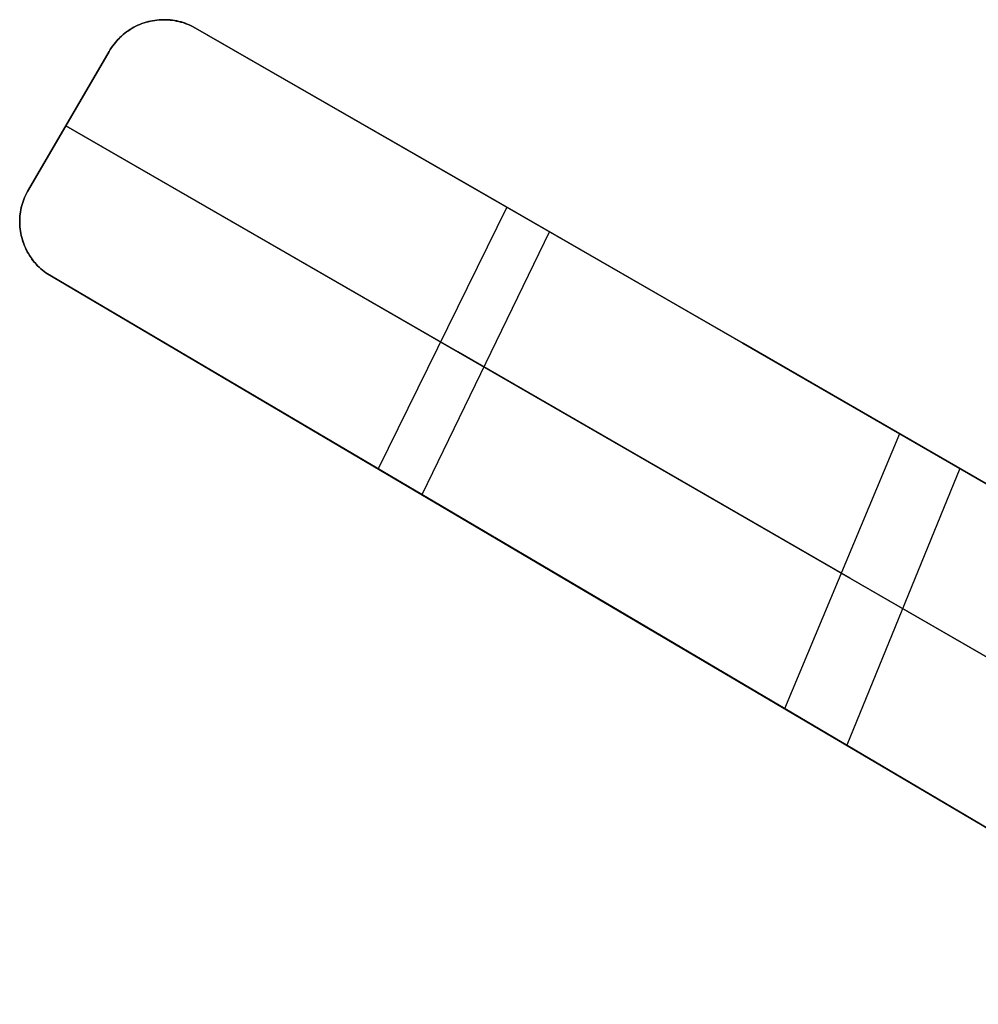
# Model space of a CAD drawing. Header units: millimetres. Extents: x -267 to 897, y -4167 to -3150.
# Tile 2 of 177: x -267 to 108, y -3535 to -3150. Entities that reach past the tile are written whole.
import ezdxf

# ---------------------------------------------------------------- set-up
doc = ezdxf.new("R2010")
doc.units = ezdxf.units.MM
doc.layers.add('1', color=7, linetype='Continuous')

msp = doc.modelspace()

# ---------------------------------------------------------------- linework, layer by layer
at = {"layer": '1', "color": 29, "true_color": 0x4d342b}
for p, q in [((-218.43, -3150.86, 70.78), (-219.24, -3151.14, 70.9)), ((-218.43, -3150.86, 64.87), (-219.24, -3151.14, 64.99)), ((-219.24, -3151.14, 70.9), (-218.43, -3150.86, 70.78)), ((-219.24, -3151.14, 64.99), (-218.43, -3150.86, 64.87)), ((-218.36, -3150.84, 68.25), (-219.17, -3151.12, 68.25)), ((-217.61, -3150.6, 70.66), (-218.43, -3150.86, 70.78)), ((-217.61, -3150.6, 64.76), (-218.43, -3150.86, 64.87)), ((-218.43, -3150.86, 70.78), (-217.61, -3150.6, 70.66)), ((-218.43, -3150.86, 64.87), (-217.61, -3150.6, 64.76)), ((-217.54, -3150.58, 68.25), (-218.36, -3150.84, 68.25)), ((-216.78, -3150.38, 70.54), (-217.61, -3150.6, 70.66)), ((-216.78, -3150.38, 64.64), (-217.61, -3150.6, 64.76)), ((-217.61, -3150.6, 70.66), (-216.78, -3150.38, 70.54)), ((-217.61, -3150.6, 64.76), (-216.78, -3150.38, 64.64)), ((-216.71, -3150.36, 68.25), (-217.54, -3150.58, 68.25)), ((-215.94, -3150.18, 70.43), (-216.78, -3150.38, 70.54)), ((-215.94, -3150.18, 64.53), (-216.78, -3150.38, 64.64)), ((-216.78, -3150.38, 70.54), (-215.94, -3150.18, 70.43)), ((-216.78, -3150.38, 64.64), (-215.94, -3150.18, 64.53)), ((-215.87, -3150.16, 68.25), (-216.71, -3150.36, 68.25)), ((-215.1, -3150.01, 70.32), (-215.94, -3150.18, 70.43)), ((-215.1, -3150.01, 64.42), (-215.94, -3150.18, 64.53)), ((-215.94, -3150.18, 70.43), (-215.1, -3150.01, 70.32)), ((-215.94, -3150.18, 64.53), (-215.1, -3150.01, 64.42)), ((-215.02, -3149.99, 68.25), (-215.87, -3150.16, 68.25)), ((-214.25, -3149.87, 70.21), (-215.1, -3150.01, 70.32)), ((-214.25, -3149.87, 64.31), (-215.1, -3150.01, 64.42)), ((-215.1, -3150.01, 70.32), (-214.25, -3149.87, 70.21)), ((-215.1, -3150.01, 64.42), (-214.25, -3149.87, 64.31)), ((-214.17, -3149.85, 68.25), (-215.02, -3149.99, 68.25)), ((-215, -3149.99, 64.4), (-215, -3149.99, 70.3)), ((-213.39, -3149.76, 70.1), (-214.25, -3149.87, 70.21)), ((-213.39, -3149.76, 64.21), (-214.25, -3149.87, 64.31)), ((-214.25, -3149.87, 70.21), (-213.39, -3149.76, 70.1)), ((-214.25, -3149.87, 64.31), (-213.39, -3149.76, 64.21)), ((-213.32, -3149.74, 68.25), (-214.17, -3149.85, 68.25)), ((-212.53, -3149.68, 70), (-213.39, -3149.76, 70.1)), ((-212.53, -3149.68, 64.1), (-213.39, -3149.76, 64.21)), ((-213.39, -3149.76, 70.1), (-212.53, -3149.68, 70)), ((-213.39, -3149.76, 64.21), (-212.53, -3149.68, 64.1)), ((-212.46, -3149.66, 68.25), (-213.32, -3149.74, 68.25)), ((-211.67, -3149.63, 69.9), (-212.53, -3149.68, 70)), ((-211.67, -3149.63, 64.01), (-212.53, -3149.68, 64.1)), ((-212.53, -3149.68, 70), (-211.67, -3149.63, 69.9)), ((-212.53, -3149.68, 64.1), (-211.67, -3149.63, 64.01)), ((-211.6, -3149.61, 68.25), (-212.46, -3149.66, 68.25)), ((-210.81, -3149.61, 69.8), (-211.67, -3149.63, 69.9)), ((-210.81, -3149.61, 63.91), (-211.67, -3149.63, 64.01)), ((-211.67, -3149.63, 69.9), (-210.81, -3149.61, 69.8)), ((-211.67, -3149.63, 64.01), (-210.81, -3149.61, 63.91)), ((-210.74, -3149.59, 68.25), (-211.6, -3149.61, 68.25)), ((-209.95, -3149.62, 69.71), (-210.81, -3149.61, 69.8)), ((-209.95, -3149.62, 63.82), (-210.81, -3149.61, 63.91)), ((-210.81, -3149.61, 69.8), (-209.95, -3149.62, 69.71)), ((-210.81, -3149.61, 63.91), (-209.95, -3149.62, 63.82)), ((-209.88, -3149.6, 68.25), (-210.74, -3149.59, 68.25)), ((-209.08, -3149.65, 69.62), (-209.95, -3149.62, 69.71)), ((-209.08, -3149.65, 63.73), (-209.95, -3149.62, 63.82)), ((-209.95, -3149.62, 69.71), (-209.08, -3149.65, 69.62)), ((-209.95, -3149.62, 63.82), (-209.08, -3149.65, 63.73)), ((-209.02, -3149.64, 68.25), (-209.88, -3149.6, 68.25)), ((-209.6, -3149.63, 63.78), (-209.6, -3149.63, 69.67)), ((-208.22, -3149.72, 69.53), (-209.08, -3149.65, 69.62)), ((-208.22, -3149.72, 63.65), (-209.08, -3149.65, 63.73)), ((-209.08, -3149.65, 69.62), (-208.22, -3149.72, 69.53)), ((-209.08, -3149.65, 63.73), (-208.22, -3149.72, 63.65)), ((-208.16, -3149.7, 68.25), (-209.02, -3149.64, 68.25)), ((-207.36, -3149.82, 69.45), (-208.22, -3149.72, 69.53)), ((-207.36, -3149.82, 63.56), (-208.22, -3149.72, 63.65)), ((-208.22, -3149.72, 69.53), (-207.36, -3149.82, 69.45)), ((-208.22, -3149.72, 63.65), (-207.36, -3149.82, 63.56)), ((-207.31, -3149.8, 68.25), (-208.16, -3149.7, 68.25)), ((-206.51, -3149.95, 69.37), (-207.36, -3149.82, 69.45)), ((-206.51, -3149.95, 63.49), (-207.36, -3149.82, 63.56)), ((-207.36, -3149.82, 69.45), (-206.51, -3149.95, 69.37)), ((-207.36, -3149.82, 63.56), (-206.51, -3149.95, 63.49)), ((-206.46, -3149.93, 68.25), (-207.31, -3149.8, 68.25)), ((-205.66, -3150.1, 69.29), (-206.51, -3149.95, 69.37)), ((-205.66, -3150.1, 63.41), (-206.51, -3149.95, 63.49)), ((-206.51, -3149.95, 69.37), (-205.66, -3150.1, 69.29)), ((-206.51, -3149.95, 63.49), (-205.66, -3150.1, 63.41)), ((-205.61, -3150.09, 68.25), (-206.46, -3149.93, 68.25)), ((-204.81, -3150.29, 69.22), (-205.66, -3150.1, 69.29)), ((-204.81, -3150.29, 63.34), (-205.66, -3150.1, 63.41)), ((-205.66, -3150.1, 69.29), (-204.81, -3150.29, 69.22)), ((-205.66, -3150.1, 63.41), (-204.81, -3150.29, 63.34)), ((-204.77, -3150.28, 68.25), (-205.61, -3150.09, 68.25)), ((-203.97, -3150.5, 69.15), (-204.81, -3150.29, 69.22)), ((-203.97, -3150.5, 63.28), (-204.81, -3150.29, 63.34)), ((-204.81, -3150.29, 69.22), (-203.97, -3150.5, 69.15)), ((-204.81, -3150.29, 63.34), (-203.97, -3150.5, 63.28)), ((-203.94, -3150.49, 68.25), (-204.77, -3150.28, 68.25)), ((-204.23, -3150.44, 63.29), (-204.23, -3150.44, 69.17)), ((-203.14, -3150.75, 69.09), (-203.97, -3150.5, 69.15)), ((-203.14, -3150.75, 63.22), (-203.97, -3150.5, 63.28)), ((-203.97, -3150.5, 69.15), (-203.14, -3150.75, 69.09)), ((-203.97, -3150.5, 63.28), (-203.14, -3150.75, 63.22)), ((-203.11, -3150.74, 68.25), (-203.94, -3150.49, 68.25)), ((-202.32, -3151.02, 69.03), (-203.14, -3150.75, 69.09)), ((-202.32, -3151.02, 63.16), (-203.14, -3150.75, 63.22)), ((-203.14, -3150.75, 69.09), (-202.32, -3151.02, 69.03)), ((-203.14, -3150.75, 63.22), (-202.32, -3151.02, 63.16)), ((-202.29, -3151.01, 68.25), (-203.11, -3150.74, 68.25)), ((-225.27, -3154.38, 71.93), (-225.95, -3154.9, 72.06)), ((-225.27, -3154.38, 66.02), (-225.95, -3154.9, 66.15)), ((-225.95, -3154.9, 72.06), (-225.27, -3154.38, 71.93)), ((-225.95, -3154.9, 66.15), (-225.27, -3154.38, 66.02)), ((-225.22, -3154.37, 68.25), (-225.91, -3154.89, 68.25)), ((-224.57, -3153.89, 71.8), (-225.27, -3154.38, 71.93)), ((-224.57, -3153.89, 65.88), (-225.27, -3154.38, 66.02)), ((-225.27, -3154.38, 71.93), (-224.57, -3153.89, 71.8)), ((-225.27, -3154.38, 66.02), (-224.57, -3153.89, 65.88)), ((-224.52, -3153.87, 68.25), (-225.22, -3154.37, 68.25)), ((-224.89, -3154.1, 65.95), (-224.89, -3154.1, 71.86)), ((-223.85, -3153.42, 71.66), (-224.57, -3153.89, 71.8)), ((-223.85, -3153.42, 65.75), (-224.57, -3153.89, 65.88)), ((-224.57, -3153.89, 71.8), (-223.85, -3153.42, 71.66)), ((-224.57, -3153.89, 65.88), (-223.85, -3153.42, 65.75)), ((-223.8, -3153.4, 68.25), (-224.52, -3153.87, 68.25)), ((-223.12, -3152.97, 71.53), (-223.85, -3153.42, 71.66)), ((-223.12, -3152.97, 65.62), (-223.85, -3153.42, 65.75)), ((-223.85, -3153.42, 71.66), (-223.12, -3152.97, 71.53)), ((-223.85, -3153.42, 65.75), (-223.12, -3152.97, 65.62)), ((-223.06, -3152.95, 68.25), (-223.8, -3153.4, 68.25)), ((-222.37, -3152.55, 71.4), (-223.12, -3152.97, 71.53)), ((-222.37, -3152.55, 65.49), (-223.12, -3152.97, 65.62)), ((-223.12, -3152.97, 71.53), (-222.37, -3152.55, 71.4)), ((-223.12, -3152.97, 65.62), (-222.37, -3152.55, 65.49)), ((-222.31, -3152.53, 68.25), (-223.06, -3152.95, 68.25)), ((-221.61, -3152.16, 71.27), (-222.37, -3152.55, 71.4)), ((-221.61, -3152.16, 65.37), (-222.37, -3152.55, 65.49)), ((-222.37, -3152.55, 71.4), (-221.61, -3152.16, 71.27)), ((-222.37, -3152.55, 65.49), (-221.61, -3152.16, 65.37)), ((-221.54, -3152.14, 68.25), (-222.31, -3152.53, 68.25)), ((-220.83, -3151.79, 71.15), (-221.61, -3152.16, 71.27)), ((-220.83, -3151.79, 65.24), (-221.61, -3152.16, 65.37)), ((-221.61, -3152.16, 71.27), (-220.83, -3151.79, 71.15)), ((-221.61, -3152.16, 65.37), (-220.83, -3151.79, 65.24)), ((-220.77, -3151.77, 68.25), (-221.54, -3152.14, 68.25)), ((-220.04, -3151.45, 71.02), (-220.83, -3151.79, 71.15)), ((-220.04, -3151.45, 65.12), (-220.83, -3151.79, 65.24)), ((-220.83, -3151.79, 71.15), (-220.04, -3151.45, 71.02)), ((-220.83, -3151.79, 65.24), (-220.04, -3151.45, 65.12)), ((-219.97, -3151.43, 68.25), (-220.77, -3151.77, 68.25)), ((-220.18, -3151.51, 65.14), (-220.18, -3151.51, 71.05)), ((-219.24, -3151.14, 70.9), (-220.04, -3151.45, 71.02)), ((-219.24, -3151.14, 64.99), (-220.04, -3151.45, 65.12)), ((-220.04, -3151.45, 71.02), (-219.24, -3151.14, 70.9)), ((-220.04, -3151.45, 65.12), (-219.24, -3151.14, 64.99)), ((-219.17, -3151.12, 68.25), (-219.97, -3151.43, 68.25)), ((-201.51, -3151.32, 68.97), (-202.32, -3151.02, 69.03)), ((-201.51, -3151.32, 63.1), (-202.32, -3151.02, 63.16)), ((-202.32, -3151.02, 69.03), (-201.51, -3151.32, 68.97)), ((-202.32, -3151.02, 63.16), (-201.51, -3151.32, 63.1)), ((-201.49, -3151.31, 68.25), (-202.29, -3151.01, 68.25)), ((-200.71, -3151.65, 68.92), (-201.51, -3151.32, 68.97)), ((-200.71, -3151.65, 63.06), (-201.51, -3151.32, 63.1)), ((-201.51, -3151.32, 68.97), (-200.71, -3151.65, 68.92)), ((-201.51, -3151.32, 63.1), (-200.71, -3151.65, 63.06)), ((-200.69, -3151.64, 68.25), (-201.49, -3151.31, 68.25)), ((-199.92, -3152, 68.88), (-200.71, -3151.65, 68.92)), ((-199.92, -3152, 63.01), (-200.71, -3151.65, 63.06)), ((-200.71, -3151.65, 68.92), (-199.92, -3152, 68.88)), ((-200.71, -3151.65, 63.06), (-199.92, -3152, 63.01)), ((-199.91, -3152, 68.25), (-200.69, -3151.64, 68.25)), ((-199.14, -3152.38, 68.83), (-199.92, -3152, 68.88)), ((-199.14, -3152.38, 62.97), (-199.92, -3152, 63.01)), ((-199.92, -3152, 68.88), (-199.14, -3152.38, 68.83)), ((-199.92, -3152, 63.01), (-199.14, -3152.38, 62.97)), ((-199.14, -3152.38, 68.25), (-199.91, -3152, 68.25)), ((-91.5, -3214.29, 66.12), (-199.14, -3152.38, 68.83)), ((-199.14, -3152.38, 68.83), (-199.14, -3152.38, 62.97)), ((-199.14, -3152.38, 62.97), (-199.14, -3152.38, 68.83)), ((-199.14, -3152.38, 68.83), (-91.5, -3214.29, 66.12)), ((-91.39, -3214.36, 60.44), (-199.14, -3152.38, 62.97)), ((-199.14, -3152.38, 62.97), (-91.39, -3214.36, 60.44)), ((-229.63, -3158.48, 72.87), (-230.17, -3159.15, 73.01)), ((-229.63, -3158.48, 66.96), (-230.17, -3159.15, 67.09)), ((-230.17, -3159.15, 73.01), (-229.63, -3158.48, 72.87)), ((-230.17, -3159.15, 67.09), (-229.63, -3158.48, 66.96)), ((-229.61, -3158.48, 68.25), (-230.15, -3159.15, 68.25)), ((-229.07, -3157.83, 72.74), (-229.63, -3158.48, 72.87)), ((-229.07, -3157.83, 66.82), (-229.63, -3158.48, 66.96)), ((-229.63, -3158.48, 72.87), (-229.07, -3157.83, 72.74)), ((-229.63, -3158.48, 66.96), (-229.07, -3157.83, 66.82)), ((-229.05, -3157.83, 68.25), (-229.61, -3158.48, 68.25)), ((-228.49, -3157.2, 72.6), (-229.07, -3157.83, 72.74)), ((-228.49, -3157.2, 66.69), (-229.07, -3157.83, 66.82)), ((-229.07, -3157.83, 72.74), (-228.49, -3157.2, 72.6)), ((-229.07, -3157.83, 66.82), (-228.49, -3157.2, 66.69)), ((-228.46, -3157.2, 68.25), (-229.05, -3157.83, 68.25)), ((-228.92, -3157.66, 66.79), (-228.92, -3157.66, 72.7)), ((-227.89, -3156.6, 72.47), (-228.49, -3157.2, 72.6)), ((-227.89, -3156.6, 66.55), (-228.49, -3157.2, 66.69)), ((-228.49, -3157.2, 72.6), (-227.89, -3156.6, 72.47)), ((-228.49, -3157.2, 66.69), (-227.89, -3156.6, 66.55)), ((-227.85, -3156.59, 68.25), (-228.46, -3157.2, 68.25)), ((-227.26, -3156.01, 72.33), (-227.89, -3156.6, 72.47)), ((-227.26, -3156.01, 66.42), (-227.89, -3156.6, 66.55)), ((-227.89, -3156.6, 72.47), (-227.26, -3156.01, 72.33)), ((-227.89, -3156.6, 66.55), (-227.26, -3156.01, 66.42)), ((-227.23, -3156, 68.25), (-227.85, -3156.59, 68.25)), ((-226.62, -3155.44, 72.2), (-227.26, -3156.01, 72.33)), ((-226.62, -3155.44, 66.28), (-227.26, -3156.01, 66.42)), ((-227.26, -3156.01, 72.33), (-226.62, -3155.44, 72.2)), ((-227.26, -3156.01, 66.42), (-226.62, -3155.44, 66.28)), ((-226.58, -3155.43, 68.25), (-227.23, -3156, 68.25)), ((-225.95, -3154.9, 72.06), (-226.62, -3155.44, 72.2)), ((-225.95, -3154.9, 66.15), (-226.62, -3155.44, 66.28)), ((-226.62, -3155.44, 72.2), (-225.95, -3154.9, 72.06)), ((-226.62, -3155.44, 66.28), (-225.95, -3154.9, 66.15)), ((-225.91, -3154.89, 68.25), (-226.58, -3155.43, 68.25)), ((-232.08, -3162, 73.54), (-263.66, -3216.17, 83.09)), ((-263.66, -3216.17, 77.19), (-232.08, -3162, 67.62)), ((-232.08, -3162, 73.54), (-263.66, -3216.17, 83.09)), ((-263.66, -3216.17, 77.19), (-232.08, -3162, 67.62)), ((-231.63, -3161.26, 68.25), (-232.08, -3162, 68.25)), ((-231.64, -3161.27, 73.41), (-232.08, -3162, 73.54)), ((-231.64, -3161.27, 67.49), (-232.08, -3162, 67.62)), ((-232.08, -3162, 73.54), (-231.64, -3161.27, 73.41)), ((-232.08, -3162, 67.62), (-231.64, -3161.27, 67.49)), ((-232.08, -3162, 67.62), (-232.08, -3162, 73.54)), ((-232.08, -3162, 67.62), (-232.08, -3162, 73.54)), ((-231.17, -3160.54, 73.27), (-231.64, -3161.27, 73.41)), ((-231.17, -3160.54, 67.36), (-231.64, -3161.27, 67.49)), ((-231.64, -3161.27, 73.41), (-231.17, -3160.54, 73.27)), ((-231.64, -3161.27, 67.49), (-231.17, -3160.54, 67.36)), ((-231.16, -3160.54, 68.25), (-231.63, -3161.26, 68.25)), ((-230.68, -3159.84, 73.14), (-231.17, -3160.54, 73.27)), ((-230.68, -3159.84, 67.22), (-231.17, -3160.54, 67.36)), ((-231.17, -3160.54, 73.27), (-230.68, -3159.84, 73.14)), ((-231.17, -3160.54, 67.36), (-230.68, -3159.84, 67.22)), ((-230.67, -3159.84, 68.25), (-231.16, -3160.54, 68.25)), ((-230.17, -3159.15, 73.01), (-230.68, -3159.84, 73.14)), ((-230.17, -3159.15, 67.09), (-230.68, -3159.84, 67.22)), ((-230.68, -3159.84, 73.14), (-230.17, -3159.15, 73.01)), ((-230.68, -3159.84, 67.22), (-230.17, -3159.15, 67.09)), ((-230.15, -3159.15, 68.25), (-230.67, -3159.84, 68.25)), ((-238.09, -3172.31, 75.36), (-257.62, -3205.81, 75.36)), ((-247.87, -3189.09, 72.41), (-247.87, -3189.09, 78.32)), ((-95.6, -3279.72, 75.24), (-249.05, -3191.12, 78.68)), ((-249.05, -3191.12, 72.76), (-95.48, -3279.79, 69.46)), ((-263.66, -3216.17, 83.09), (-264.08, -3216.9, 83.22)), ((-263.66, -3216.17, 77.19), (-264.08, -3216.9, 77.31)), ((-264.08, -3216.9, 83.22), (-263.66, -3216.17, 83.09)), ((-263.66, -3216.17, 81.77), (-264.08, -3216.91, 81.77)), ((-264.08, -3216.9, 77.31), (-263.66, -3216.17, 77.19)), ((-263.66, -3216.17, 83.09), (-263.66, -3216.17, 77.19)), ((-263.66, -3216.17, 83.09), (-263.66, -3216.17, 77.19)), ((16.09, -3276.34, 67.03), (-91.5, -3214.29, 66.12)), ((-91.5, -3214.29, 66.12), (16.09, -3276.34, 67.03)), ((16.31, -3276.47, 61.38), (-91.39, -3214.36, 60.44)), ((-91.39, -3214.36, 60.44), (16.31, -3276.47, 61.38)), ((-265.5, -3219.96, 83.72), (-265.79, -3220.75, 83.84)), ((-265.5, -3219.96, 77.81), (-265.79, -3220.75, 77.94)), ((-265.79, -3220.75, 83.84), (-265.5, -3219.96, 83.72)), ((-265.79, -3220.75, 77.94), (-265.5, -3219.96, 77.81)), ((-265.49, -3219.99, 81.77), (-265.78, -3220.79, 81.77)), ((-265.19, -3219.18, 83.6), (-265.5, -3219.96, 83.72)), ((-265.19, -3219.18, 77.69), (-265.5, -3219.96, 77.81)), ((-265.5, -3219.96, 83.72), (-265.19, -3219.18, 83.6)), ((-265.5, -3219.96, 77.81), (-265.19, -3219.18, 77.69)), ((-265.18, -3219.2, 81.77), (-265.49, -3219.99, 81.77)), ((-264.84, -3218.41, 83.47), (-265.19, -3219.18, 83.6)), ((-264.84, -3218.41, 77.57), (-265.19, -3219.18, 77.69)), ((-265.19, -3219.18, 83.6), (-264.84, -3218.41, 83.47)), ((-265.19, -3219.18, 77.69), (-264.84, -3218.41, 77.57)), ((-264.84, -3218.42, 81.77), (-265.18, -3219.2, 81.77)), ((-264.47, -3217.65, 83.35), (-264.84, -3218.41, 83.47)), ((-264.47, -3217.65, 77.44), (-264.84, -3218.41, 77.57)), ((-264.84, -3218.41, 83.47), (-264.47, -3217.65, 83.35)), ((-264.84, -3218.41, 77.57), (-264.47, -3217.65, 77.44)), ((-264.47, -3217.66, 81.77), (-264.84, -3218.42, 81.77)), ((-264.08, -3216.9, 83.22), (-264.47, -3217.65, 83.35)), ((-264.08, -3216.9, 77.31), (-264.47, -3217.65, 77.44)), ((-264.47, -3217.65, 83.35), (-264.08, -3216.9, 83.22)), ((-264.47, -3217.65, 77.44), (-264.08, -3216.9, 77.31)), ((-264.08, -3216.91, 81.77), (-264.47, -3217.66, 81.77)), ((-266.66, -3224.02, 84.32), (-266.81, -3224.85, 84.43)), ((-266.66, -3224.02, 78.41), (-266.81, -3224.85, 78.52)), ((-266.81, -3224.85, 84.43), (-266.66, -3224.02, 84.32)), ((-266.81, -3224.85, 78.52), (-266.66, -3224.02, 78.41)), ((-266.65, -3224.07, 81.77), (-266.8, -3224.91, 81.77)), ((-266.48, -3223.19, 84.2), (-266.66, -3224.02, 84.32)), ((-266.48, -3223.19, 78.3), (-266.66, -3224.02, 78.41)), ((-266.66, -3224.02, 84.32), (-266.48, -3223.19, 84.2)), ((-266.66, -3224.02, 78.41), (-266.48, -3223.19, 78.3)), ((-266.47, -3223.24, 81.77), (-266.65, -3224.07, 81.77)), ((-266.28, -3222.37, 84.08), (-266.48, -3223.19, 84.2)), ((-266.28, -3222.37, 78.18), (-266.48, -3223.19, 78.3)), ((-266.48, -3223.19, 84.2), (-266.28, -3222.37, 84.08)), ((-266.48, -3223.19, 78.3), (-266.28, -3222.37, 78.18)), ((-266.27, -3222.41, 81.77), (-266.47, -3223.24, 81.77)), ((-266.05, -3221.56, 83.96), (-266.28, -3222.37, 84.08)), ((-266.05, -3221.56, 78.06), (-266.28, -3222.37, 78.18)), ((-266.28, -3222.37, 84.08), (-266.05, -3221.56, 83.96)), ((-266.28, -3222.37, 78.18), (-266.05, -3221.56, 78.06)), ((-266.04, -3221.6, 81.77), (-266.27, -3222.41, 81.77)), ((-265.79, -3220.75, 83.84), (-266.05, -3221.56, 83.96)), ((-265.79, -3220.75, 77.94), (-266.05, -3221.56, 78.06)), ((-266.05, -3221.56, 83.96), (-265.79, -3220.75, 83.84)), ((-266.05, -3221.56, 78.06), (-265.79, -3220.75, 77.94)), ((-265.78, -3220.79, 81.77), (-266.04, -3221.6, 81.77)), ((-265.83, -3220.86, 77.96), (-265.83, -3220.86, 83.86)), ((-76.38, -3223, 66.02), (-126.76, -3325.54, 84.01)), ((-267.07, -3227.37, 84.76), (-267.1, -3228.22, 84.86)), ((-267.07, -3227.37, 78.85), (-267.1, -3228.22, 78.96)), ((-267.1, -3228.22, 84.86), (-267.07, -3227.37, 84.76)), ((-267.1, -3228.22, 78.96), (-267.07, -3227.37, 78.85)), ((-267.06, -3227.44, 81.77), (-267.09, -3228.29, 81.77)), ((-267.01, -3226.53, 84.65), (-267.07, -3227.37, 84.76)), ((-267.01, -3226.53, 78.75), (-267.07, -3227.37, 78.85)), ((-267.07, -3227.37, 84.76), (-267.01, -3226.53, 84.65)), ((-267.07, -3227.37, 78.85), (-267.01, -3226.53, 78.75)), ((-267, -3226.59, 81.77), (-267.06, -3227.44, 81.77)), ((-266.93, -3225.69, 84.54), (-267.01, -3226.53, 84.65)), ((-266.93, -3225.69, 78.64), (-267.01, -3226.53, 78.75)), ((-267.01, -3226.53, 84.65), (-266.93, -3225.69, 84.54)), ((-267.01, -3226.53, 78.75), (-266.93, -3225.69, 78.64)), ((-266.91, -3225.75, 81.77), (-267, -3226.59, 81.77)), ((-266.96, -3225.91, 78.67), (-266.96, -3225.91, 84.57)), ((-266.81, -3224.85, 84.43), (-266.93, -3225.69, 84.54)), ((-266.81, -3224.85, 78.52), (-266.93, -3225.69, 78.64)), ((-266.93, -3225.69, 84.54), (-266.81, -3224.85, 84.43)), ((-266.93, -3225.69, 78.64), (-266.81, -3224.85, 78.52)), ((-266.8, -3224.91, 81.77), (-266.91, -3225.75, 81.77)), ((-267.1, -3228.22, 84.86), (-267.11, -3229.07, 84.96)), ((-267.1, -3228.22, 78.96), (-267.11, -3229.07, 79.06)), ((-267.11, -3229.07, 84.96), (-267.1, -3228.22, 84.86)), ((-267.11, -3229.07, 79.06), (-267.1, -3228.22, 78.96)), ((-267.11, -3229.07, 84.96), (-267.08, -3229.91, 85.06)), ((-267.11, -3229.07, 79.06), (-267.08, -3229.91, 79.16)), ((-267.08, -3229.91, 85.06), (-267.11, -3229.07, 84.96)), ((-267.08, -3229.91, 79.16), (-267.11, -3229.07, 79.06)), ((-267.09, -3228.29, 81.77), (-267.09, -3229.13, 81.77)), ((-267.09, -3229.13, 81.77), (-267.06, -3229.98, 81.77)), ((-267.08, -3229.91, 85.06), (-267.02, -3230.76, 85.16)), ((-267.08, -3229.91, 79.16), (-267.02, -3230.76, 79.25)), ((-267.02, -3230.76, 85.16), (-267.08, -3229.91, 85.06)), ((-267.02, -3230.76, 79.25), (-267.08, -3229.91, 79.16)), ((-267.06, -3229.98, 81.77), (-267.01, -3230.83, 81.77)), ((-267.02, -3230.76, 85.16), (-266.94, -3231.6, 85.25)), ((-267.02, -3230.76, 79.25), (-266.94, -3231.6, 79.35)), ((-266.94, -3231.6, 85.25), (-267.02, -3230.76, 85.16)), ((-266.94, -3231.6, 79.35), (-267.02, -3230.76, 79.25)), ((-267.01, -3230.83, 81.77), (-266.92, -3231.67, 81.77)), ((-266.99, -3231.1, 79.29), (-266.99, -3231.1, 85.2)), ((-266.94, -3231.6, 85.25), (-266.82, -3232.44, 85.34)), ((-266.94, -3231.6, 79.35), (-266.82, -3232.44, 79.44)), ((-266.82, -3232.44, 85.34), (-266.94, -3231.6, 85.25)), ((-266.82, -3232.44, 79.44), (-266.94, -3231.6, 79.35)), ((-266.92, -3231.67, 81.77), (-266.81, -3232.52, 81.77)), ((-266.82, -3232.44, 85.34), (-266.68, -3233.28, 85.43)), ((-266.82, -3232.44, 79.44), (-266.68, -3233.28, 79.52)), ((-266.68, -3233.28, 85.43), (-266.82, -3232.44, 85.34)), ((-266.68, -3233.28, 79.52), (-266.82, -3232.44, 79.44)), ((-266.81, -3232.52, 81.77), (-266.66, -3233.35, 81.77)), ((-266.68, -3233.28, 85.43), (-266.5, -3234.11, 85.51)), ((-266.68, -3233.28, 79.52), (-266.5, -3234.11, 79.61)), ((-266.5, -3234.11, 85.51), (-266.68, -3233.28, 85.43)), ((-266.5, -3234.11, 79.61), (-266.68, -3233.28, 79.52)), ((-266.66, -3233.35, 81.77), (-266.49, -3234.18, 81.77)), ((-266.5, -3234.11, 85.51), (-266.3, -3234.94, 85.59)), ((-266.5, -3234.11, 79.61), (-266.3, -3234.94, 79.69)), ((-266.3, -3234.94, 85.59), (-266.5, -3234.11, 85.51)), ((-266.3, -3234.94, 79.69), (-266.5, -3234.11, 79.61)), ((-266.49, -3234.18, 81.77), (-266.29, -3235.01, 81.77)), ((-266.3, -3234.94, 85.59), (-266.07, -3235.75, 85.66)), ((-266.3, -3234.94, 79.69), (-266.07, -3235.75, 79.76)), ((-266.07, -3235.75, 85.66), (-266.3, -3234.94, 85.59)), ((-266.07, -3235.75, 79.76), (-266.3, -3234.94, 79.69)), ((-266.29, -3235.01, 81.77), (-266.06, -3235.82, 81.77)), ((-59.72, -3232.6, 60.36), (-109.65, -3335.64, 77.94)), ((-266.07, -3235.75, 85.66), (-265.82, -3236.57, 85.74)), ((-266.07, -3235.75, 79.76), (-265.82, -3236.56, 79.84)), ((-265.82, -3236.57, 85.74), (-266.07, -3235.75, 85.66)), ((-265.82, -3236.56, 79.84), (-266.07, -3235.75, 79.76)), ((-266.06, -3235.82, 81.77), (-265.8, -3236.63, 81.77)), ((-265.94, -3236.2, 79.8), (-265.94, -3236.2, 85.7)), ((-265.82, -3236.56, 79.84), (-265.53, -3237.37, 79.9)), ((-265.53, -3237.37, 79.9), (-265.82, -3236.56, 79.84)), ((-265.82, -3236.57, 85.74), (-265.53, -3237.37, 85.81)), ((-265.53, -3237.37, 85.81), (-265.82, -3236.57, 85.74)), ((-265.8, -3236.63, 81.77), (-265.52, -3237.43, 81.77)), ((-265.53, -3237.37, 85.81), (-265.22, -3238.16, 85.87)), ((-265.53, -3237.37, 79.9), (-265.22, -3238.16, 79.97)), ((-265.22, -3238.16, 85.87), (-265.53, -3237.37, 85.81)), ((-265.22, -3238.16, 79.97), (-265.53, -3237.37, 79.9)), ((-265.52, -3237.43, 81.77), (-265.21, -3238.22, 81.77)), ((-265.22, -3238.16, 85.87), (-264.88, -3238.94, 85.93)), ((-265.22, -3238.16, 79.97), (-264.88, -3238.94, 80.03)), ((-264.88, -3238.94, 85.93), (-265.22, -3238.16, 85.87)), ((-264.88, -3238.94, 80.03), (-265.22, -3238.16, 79.97)), ((-265.21, -3238.22, 81.77), (-264.87, -3239, 81.77)), ((-264.88, -3238.94, 85.93), (-264.51, -3239.71, 85.99)), ((-264.88, -3238.94, 80.03), (-264.51, -3239.71, 80.09)), ((-264.51, -3239.71, 85.99), (-264.88, -3238.94, 85.93)), ((-264.51, -3239.71, 80.09), (-264.88, -3238.94, 80.03)), ((-264.87, -3239, 81.77), (-264.5, -3239.77, 81.77)), ((-264.51, -3239.71, 85.99), (-264.12, -3240.46, 86.04)), ((-264.51, -3239.71, 80.09), (-264.12, -3240.46, 80.14)), ((-264.12, -3240.46, 86.04), (-264.51, -3239.71, 85.99)), ((-264.12, -3240.46, 80.14), (-264.51, -3239.71, 80.09)), ((-264.5, -3239.77, 81.77), (-264.11, -3240.52, 81.77)), ((-264.12, -3240.46, 86.04), (-263.7, -3241.2, 86.09)), ((-264.12, -3240.46, 80.14), (-263.7, -3241.2, 80.19)), ((-263.7, -3241.2, 86.09), (-264.12, -3240.46, 86.04)), ((-263.7, -3241.2, 80.19), (-264.12, -3240.46, 80.14)), ((-264.11, -3240.52, 81.77), (-263.69, -3241.26, 81.77)), ((-263.83, -3240.98, 80.17), (-263.83, -3240.98, 86.07)), ((-263.7, -3241.2, 86.09), (-263.26, -3241.93, 86.14)), ((-263.7, -3241.2, 80.19), (-263.26, -3241.93, 80.24)), ((-263.26, -3241.93, 86.14), (-263.7, -3241.2, 86.09)), ((-263.26, -3241.93, 80.24), (-263.7, -3241.2, 80.19)), ((-263.69, -3241.26, 81.77), (-263.25, -3241.98, 81.77)), ((-263.26, -3241.93, 86.14), (-262.79, -3242.65, 86.18)), ((-263.26, -3241.93, 80.24), (-262.79, -3242.65, 80.28)), ((-262.79, -3242.65, 86.18), (-263.26, -3241.93, 86.14)), ((-262.79, -3242.65, 80.28), (-263.26, -3241.93, 80.24)), ((-263.25, -3241.98, 81.77), (-262.78, -3242.69, 81.77)), ((-262.79, -3242.65, 86.18), (-262.3, -3243.34, 86.21)), ((-262.79, -3242.65, 80.28), (-262.3, -3243.34, 80.31)), ((-262.3, -3243.34, 86.21), (-262.79, -3242.65, 86.18)), ((-262.3, -3243.34, 80.31), (-262.79, -3242.65, 80.28)), ((-262.78, -3242.69, 81.77), (-262.29, -3243.39, 81.77)), ((-262.3, -3243.34, 86.21), (-261.79, -3244.02, 86.25)), ((-262.3, -3243.34, 80.31), (-261.79, -3244.02, 80.35)), ((-261.79, -3244.02, 86.25), (-262.3, -3243.34, 86.21)), ((-261.79, -3244.02, 80.35), (-262.3, -3243.34, 80.31)), ((-262.29, -3243.39, 81.77), (-261.78, -3244.06, 81.77)), ((-261.79, -3244.02, 86.25), (-261.25, -3244.68, 86.28)), ((-261.79, -3244.02, 80.35), (-261.25, -3244.68, 80.38)), ((-261.25, -3244.68, 86.28), (-261.79, -3244.02, 86.25)), ((-261.25, -3244.68, 80.38), (-261.79, -3244.02, 80.35)), ((-261.78, -3244.06, 81.77), (-261.24, -3244.72, 81.77)), ((-261.25, -3244.68, 86.28), (-260.69, -3245.33, 86.3)), ((-261.25, -3244.68, 80.38), (-260.69, -3245.33, 80.4)), ((-260.69, -3245.33, 86.3), (-261.25, -3244.68, 86.28)), ((-260.69, -3245.33, 80.4), (-261.25, -3244.68, 80.38)), ((-261.24, -3244.72, 81.77), (-260.68, -3245.36, 81.77)), ((-260.77, -3245.22, 80.39), (-260.77, -3245.22, 86.29)), ((-260.69, -3245.33, 86.3), (-260.11, -3245.95, 86.32)), ((-260.69, -3245.33, 80.4), (-260.11, -3245.95, 80.42)), ((-260.11, -3245.95, 86.32), (-260.69, -3245.33, 86.3)), ((-260.11, -3245.95, 80.42), (-260.69, -3245.33, 80.4)), ((-260.68, -3245.36, 81.77), (-260.1, -3245.98, 81.77)), ((-260.11, -3245.95, 86.32), (-259.5, -3246.55, 86.33)), ((-260.11, -3245.95, 80.42), (-259.5, -3246.55, 80.43)), ((-259.5, -3246.55, 86.33), (-260.11, -3245.95, 86.32)), ((-259.5, -3246.55, 80.43), (-260.11, -3245.95, 80.42)), ((-260.1, -3245.98, 81.77), (-259.5, -3246.57, 81.77)), ((-259.5, -3246.55, 86.33), (-258.88, -3247.14, 86.34)), ((-259.5, -3246.55, 80.43), (-258.88, -3247.14, 80.45)), ((-258.88, -3247.14, 86.34), (-259.5, -3246.55, 86.33)), ((-258.88, -3247.14, 80.45), (-259.5, -3246.55, 80.43)), ((-259.5, -3246.57, 81.77), (-258.88, -3247.15, 81.77)), ((-258.88, -3247.14, 86.34), (-258.24, -3247.7, 86.35)), ((-258.88, -3247.14, 80.45), (-258.24, -3247.7, 80.45)), ((-258.24, -3247.7, 86.35), (-258.88, -3247.14, 86.34)), ((-258.24, -3247.7, 80.45), (-258.88, -3247.14, 80.45)), ((-258.88, -3247.15, 81.77), (-258.24, -3247.71, 81.77)), ((-258.24, -3247.7, 86.35), (-257.58, -3248.24, 86.35)), ((-258.24, -3247.7, 80.45), (-257.58, -3248.24, 80.45)), ((-257.58, -3248.24, 86.35), (-258.24, -3247.7, 86.35)), ((-257.58, -3248.24, 80.45), (-258.24, -3247.7, 80.45)), ((-258.24, -3247.71, 81.77), (-257.58, -3248.24, 81.77)), ((-257.58, -3248.24, 86.35), (-256.9, -3248.75, 86.35)), ((-257.58, -3248.24, 80.45), (-256.9, -3248.75, 80.45)), ((-256.9, -3248.75, 86.35), (-257.58, -3248.24, 86.35)), ((-257.58, -3248.24, 81.77), (-256.9, -3248.75, 81.77)), ((-256.9, -3248.75, 80.45), (-257.58, -3248.24, 80.45)), ((-256.9, -3248.75, 86.35), (-32.59, -3381.11, 83.36)), ((-256.9, -3248.75, 80.45), (-256.9, -3248.75, 86.35)), ((-256.9, -3248.75, 86.35), (-256.9, -3248.75, 80.45)), ((-256.9, -3248.75, 80.45), (-32.45, -3381.19, 77.45)), ((-32.59, -3381.11, 83.36), (-256.9, -3248.75, 86.35)), ((-256.9, -3248.75, 81.8), (228.64, -3535.25, 81.8)), ((-32.45, -3381.19, 77.45), (-256.9, -3248.75, 80.45)), ((123.54, -3338.47, 71.55), (16.09, -3276.34, 67.03)), ((16.09, -3276.34, 67.03), (123.54, -3338.47, 71.55)), ((123.87, -3338.67, 65.78), (16.31, -3276.47, 61.38)), ((16.31, -3276.47, 61.38), (123.87, -3338.67, 65.78)), ((57.89, -3368.33, 76.46), (-95.6, -3279.72, 75.24)), ((-95.48, -3279.79, 69.46), (58.13, -3368.47, 70.64)), ((44.85, -3292.95, 62.21), (44.85, -3292.95, 67.88)), ((77.37, -3311.75, 69.17), (32.4, -3419.46, 83.39)), ((100.96, -3325.4, 64.56), (56.72, -3433.81, 77.56)), ((211.29, -3456.9, 82.35), (57.89, -3368.33, 76.46)), ((58.13, -3368.47, 70.64), (211.65, -3457.11, 76.32)), ((-32.59, -3381.11, 83.36), (191.73, -3513.47, 85.03)), ((191.73, -3513.47, 85.03), (-32.59, -3381.11, 83.36)), ((-32.45, -3381.19, 77.45), (192.01, -3513.63, 79.02)), ((192.01, -3513.63, 79.02), (-32.45, -3381.19, 77.45)), ((-14.13, -3392, 77.42), (-14.13, -3392, 83.33))]:
    msp.add_line(p, q, dxfattribs=at)

doc.saveas('drawing.dxf')
